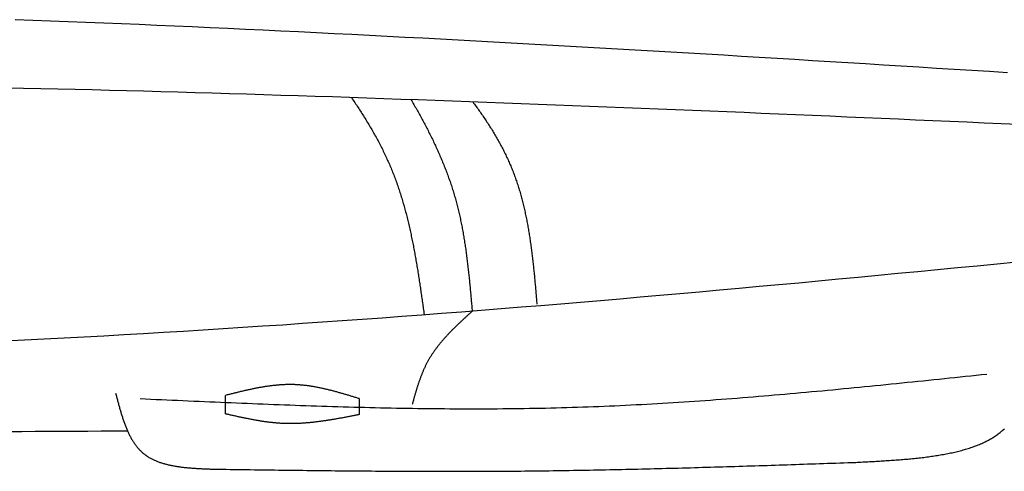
# Model space of a CAD drawing. Extents: x 715 to 7297, y 117 to 5860.
# Tile 78 of 95: x 4337 to 5136, y 3279 to 3645. Entities that reach past the tile are written whole.
import ezdxf

# ---------------------------------------------------------------- set-up
doc = ezdxf.new("R2010")
doc.units = 0
doc.layers.add('8', color=1, linetype='CONTINUOUS')

msp = doc.modelspace()

# ---------------------------------------------------------------- linework, layer by layer
at = {"layer": '8'}
for points in [[(4504.189, 3325.603), (4504.189, 3340.582)], [(4612.748, 3337.959), (4612.748, 3325.022)]]:
    msp.add_lwpolyline(points, dxfattribs=at)
for points in [[(5138.2, 3602.29, 0), (5123.84, 3603.2, 0), (5109.47, 3604.1, 0), (5095.11, 3605, 0), (5080.74, 3605.9, 0), (5066.38, 3606.79, 0), (5052.01, 3607.69, 0), (5037.65, 3608.58, 0), (5023.28, 3609.47, 0), (5008.92, 3610.36, 0), (4994.55, 3611.24, 0), (4980.19, 3612.12, 0), (4965.82, 3613, 0), (4951.46, 3613.87, 0), (4937.1, 3614.74, 0), (4922.73, 3615.61, 0), (4908.37, 3616.47, 0), (4894, 3617.33, 0), (4879.63, 3618.18, 0), (4865.27, 3619.03, 0), (4850.9, 3619.87, 0), (4836.54, 3620.71, 0), (4822.17, 3621.54, 0), (4807.81, 3622.37, 0), (4793.44, 3623.19, 0), (4779.08, 3624.01, 0), (4764.71, 3624.82, 0), (4750.35, 3625.62, 0), (4735.98, 3626.42, 0), (4721.61, 3627.21, 0), (4707.25, 3627.99, 0), (4692.88, 3628.77, 0), (4678.52, 3629.54, 0), (4664.15, 3630.3, 0), (4649.78, 3631.05, 0), (4635.42, 3631.8, 0), (4621.05, 3632.54, 0), (4606.68, 3633.27, 0), (4592.32, 3633.99, 0), (4577.95, 3634.71, 0), (4563.58, 3635.41, 0), (4549.21, 3636.11, 0), (4534.85, 3636.8, 0), (4520.48, 3637.48, 0), (4506.11, 3638.14, 0), (4491.74, 3638.8, 0), (4477.38, 3639.45, 0), (4463.01, 3640.09, 0), (4448.64, 3640.72, 0), (4434.27, 3641.34, 0), (4419.9, 3641.95, 0), (4405.54, 3642.55, 0), (4391.17, 3643.13, 0), (4376.8, 3643.71, 0), (4362.43, 3644.27, 0), (4348.06, 3644.83, 0), (4333.69, 3645.37, 0)], [(5147.21, 3560.33, 0), (5133.3, 3560.94, 0), (5119.4, 3561.55, 0), (5105.49, 3562.16, 0), (5091.58, 3562.77, 0), (5077.68, 3563.38, 0), (5063.77, 3563.99, 0), (5049.86, 3564.6, 0), (5035.96, 3565.2, 0), (5022.05, 3565.8, 0), (5008.14, 3566.4, 0), (4994.24, 3567, 0), (4980.33, 3567.59, 0), (4966.42, 3568.19, 0), (4952.52, 3568.78, 0), (4938.61, 3569.37, 0), (4924.7, 3569.95, 0), (4910.8, 3570.53, 0), (4896.89, 3571.11, 0), (4882.98, 3571.68, 0), (4869.08, 3572.25, 0), (4855.17, 3572.82, 0), (4841.26, 3573.38, 0), (4827.35, 3573.94, 0), (4813.45, 3574.5, 0), (4799.54, 3575.05, 0), (4785.63, 3575.59, 0), (4771.72, 3576.13, 0), (4757.82, 3576.67, 0), (4743.91, 3577.2, 0), (4730, 3577.72, 0), (4716.09, 3578.24, 0), (4702.19, 3578.76, 0), (4688.28, 3579.27, 0), (4674.37, 3579.77, 0), (4660.46, 3580.26, 0), (4646.55, 3580.75, 0), (4632.65, 3581.24, 0), (4618.74, 3581.72, 0), (4604.83, 3582.19, 0), (4590.92, 3582.65, 0), (4577.01, 3583.11, 0), (4563.1, 3583.56, 0), (4549.19, 3584, 0), (4535.29, 3584.43, 0), (4521.38, 3584.86, 0), (4507.47, 3585.28, 0), (4493.56, 3585.69, 0), (4479.65, 3586.1, 0), (4465.74, 3586.49, 0), (4451.83, 3586.88, 0), (4437.92, 3587.25, 0), (4424.01, 3587.62, 0), (4410.1, 3587.98, 0), (4396.19, 3588.34, 0), (4382.28, 3588.68, 0), (4368.37, 3589.01, 0), (4354.46, 3589.33, 0), (4340.55, 3589.65, 0), (4326.64, 3589.95, 0)], [(4606.41, 3582.13, 0), (4607.08, 3581.15, 0), (4607.75, 3580.17, 0), (4608.42, 3579.19, 0), (4609.08, 3578.2, 0), (4609.74, 3577.22, 0), (4610.4, 3576.23, 0), (4611.06, 3575.24, 0), (4611.71, 3574.25, 0), (4612.36, 3573.26, 0), (4613, 3572.27, 0), (4613.65, 3571.28, 0), (4614.28, 3570.28, 0), (4614.92, 3569.29, 0), (4615.55, 3568.29, 0), (4616.18, 3567.29, 0), (4616.81, 3566.29, 0), (4617.43, 3565.29, 0), (4618.05, 3564.28, 0), (4618.66, 3563.28, 0), (4619.27, 3562.27, 0), (4619.88, 3561.27, 0), (4620.48, 3560.26, 0), (4621.08, 3559.24, 0), (4621.68, 3558.23, 0), (4622.27, 3557.22, 0), (4622.86, 3556.2, 0), (4623.45, 3555.18, 0), (4624.03, 3554.16, 0), (4624.6, 3553.14, 0), (4625.17, 3552.12, 0), (4625.74, 3551.09, 0), (4626.31, 3550.07, 0), (4626.87, 3549.04, 0), (4627.42, 3548.01, 0), (4627.97, 3546.98, 0), (4628.52, 3545.94, 0), (4629.06, 3544.91, 0), (4629.6, 3543.87, 0), (4630.14, 3542.83, 0), (4630.67, 3541.79, 0), (4631.19, 3540.75, 0), (4631.71, 3539.7, 0), (4632.23, 3538.65, 0), (4632.74, 3537.61, 0), (4633.24, 3536.55, 0), (4633.74, 3535.5, 0), (4634.24, 3534.45, 0), (4634.73, 3533.39, 0), (4635.22, 3532.33, 0), (4635.7, 3531.27, 0), (4636.18, 3530.2, 0), (4636.65, 3529.14, 0), (4637.12, 3528.07, 0), (4637.58, 3527, 0), (4638.03, 3525.93, 0), (4638.48, 3524.85, 0), (4638.93, 3523.78, 0), (4639.37, 3522.7, 0), (4639.81, 3521.62, 0), (4640.24, 3520.53, 0), (4640.66, 3519.45, 0), (4641.08, 3518.36, 0), (4641.49, 3517.27, 0), (4641.9, 3516.18, 0), (4642.31, 3515.08, 0), (4642.71, 3513.99, 0), (4643.1, 3512.89, 0), (4643.49, 3511.79, 0), (4643.87, 3510.69, 0), (4644.25, 3509.58, 0), (4644.63, 3508.47, 0), (4645, 3507.37, 0), (4645.37, 3506.25, 0), (4645.73, 3505.14, 0), (4646.08, 3504.03, 0), (4646.44, 3502.91, 0), (4646.78, 3501.79, 0), (4647.13, 3500.67, 0), (4647.47, 3499.55, 0), (4647.8, 3498.43, 0), (4648.13, 3497.31, 0), (4648.46, 3496.18, 0), (4648.78, 3495.05, 0), (4649.1, 3493.92, 0), (4649.41, 3492.79, 0), (4649.72, 3491.66, 0), (4650.03, 3490.52, 0), (4650.33, 3489.38, 0), (4650.63, 3488.25, 0), (4650.93, 3487.11, 0), (4651.22, 3485.97, 0), (4651.5, 3484.82, 0), (4651.79, 3483.68, 0), (4652.07, 3482.54, 0), (4652.35, 3481.39, 0), (4652.62, 3480.24, 0), (4652.89, 3479.09, 0), (4653.16, 3477.94, 0), (4653.42, 3476.79, 0), (4653.68, 3475.64, 0), (4653.94, 3474.48, 0), (4654.19, 3473.33, 0), (4654.45, 3472.17, 0), (4654.69, 3471.02, 0), (4654.94, 3469.86, 0), (4655.18, 3468.7, 0), (4655.42, 3467.54, 0), (4655.66, 3466.37, 0), (4655.89, 3465.21, 0), (4656.13, 3464.05, 0), (4656.35, 3462.88, 0), (4656.58, 3461.72, 0), (4656.8, 3460.55, 0), (4657.03, 3459.38, 0), (4657.24, 3458.21, 0), (4657.46, 3457.05, 0), (4657.68, 3455.88, 0), (4657.89, 3454.7, 0), (4658.1, 3453.53, 0), (4658.31, 3452.36, 0), (4658.51, 3451.19, 0), (4658.71, 3450.01, 0), (4658.92, 3448.84, 0), (4659.12, 3447.66, 0), (4659.31, 3446.49, 0), (4659.51, 3445.31, 0), (4659.7, 3444.14, 0), (4659.9, 3442.96, 0), (4660.09, 3441.78, 0), (4660.28, 3440.6, 0), (4660.46, 3439.42, 0), (4660.65, 3438.24, 0), (4660.83, 3437.06, 0), (4661.02, 3435.88, 0), (4661.2, 3434.7, 0), (4661.38, 3433.52, 0), (4661.56, 3432.34, 0), (4661.74, 3431.16, 0), (4661.91, 3429.98, 0), (4662.09, 3428.8, 0), (4662.27, 3427.62, 0), (4662.44, 3426.43, 0), (4662.61, 3425.25, 0), (4662.78, 3424.07, 0), (4662.96, 3422.89, 0), (4663.13, 3421.7, 0), (4663.3, 3420.52, 0), (4663.46, 3419.34, 0), (4663.63, 3418.16, 0), (4663.8, 3416.97, 0), (4663.97, 3415.79, 0), (4664.14, 3414.61, 0), (4664.3, 3413.43, 0), (4664.47, 3412.24, 0), (4664.63, 3411.06, 0), (4664.8, 3409.88, 0), (4664.96, 3408.7, 0), (4665.13, 3407.52, 0), (4665.3, 3406.33, 0)], [(4654.74, 3580.47, 0), (4655.32, 3579.47, 0), (4655.89, 3578.48, 0), (4656.47, 3577.49, 0), (4657.04, 3576.49, 0), (4657.61, 3575.5, 0), (4658.18, 3574.5, 0), (4658.74, 3573.51, 0), (4659.31, 3572.51, 0), (4659.87, 3571.51, 0), (4660.43, 3570.51, 0), (4660.98, 3569.51, 0), (4661.54, 3568.51, 0), (4662.09, 3567.51, 0), (4662.64, 3566.51, 0), (4663.18, 3565.5, 0), (4663.73, 3564.5, 0), (4664.27, 3563.49, 0), (4664.8, 3562.49, 0), (4665.34, 3561.48, 0), (4665.87, 3560.48, 0), (4666.4, 3559.47, 0), (4666.93, 3558.46, 0), (4667.45, 3557.45, 0), (4667.97, 3556.44, 0), (4668.49, 3555.42, 0), (4669, 3554.41, 0), (4669.51, 3553.4, 0), (4670.02, 3552.38, 0), (4670.53, 3551.36, 0), (4671.03, 3550.35, 0), (4671.53, 3549.33, 0), (4672.02, 3548.31, 0), (4672.52, 3547.29, 0), (4673.01, 3546.27, 0), (4673.49, 3545.24, 0), (4673.97, 3544.22, 0), (4674.45, 3543.2, 0), (4674.93, 3542.17, 0), (4675.4, 3541.14, 0), (4675.87, 3540.11, 0), (4676.33, 3539.09, 0), (4676.79, 3538.05, 0), (4677.25, 3537.02, 0), (4677.71, 3535.99, 0), (4678.16, 3534.96, 0), (4678.6, 3533.92, 0), (4679.05, 3532.88, 0), (4679.48, 3531.85, 0), (4679.92, 3530.81, 0), (4680.35, 3529.77, 0), (4680.78, 3528.72, 0), (4681.2, 3527.68, 0), (4681.62, 3526.64, 0), (4682.03, 3525.59, 0), (4682.44, 3524.54, 0), (4682.85, 3523.5, 0), (4683.25, 3522.45, 0), (4683.65, 3521.4, 0), (4684.05, 3520.34, 0), (4684.44, 3519.29, 0), (4684.82, 3518.23, 0), (4685.2, 3517.18, 0), (4685.58, 3516.12, 0), (4685.95, 3515.06, 0), (4686.32, 3514, 0), (4686.68, 3512.94, 0), (4687.04, 3511.87, 0), (4687.4, 3510.81, 0), (4687.75, 3509.74, 0), (4688.09, 3508.67, 0), (4688.43, 3507.6, 0), (4688.77, 3506.53, 0), (4689.1, 3505.46, 0), (4689.43, 3504.38, 0), (4689.75, 3503.31, 0), (4690.06, 3502.23, 0), (4690.37, 3501.15, 0), (4690.68, 3500.07, 0), (4690.98, 3498.99, 0), (4691.28, 3497.9, 0), (4691.57, 3496.82, 0), (4691.86, 3495.73, 0), (4692.14, 3494.64, 0), (4692.42, 3493.55, 0), (4692.69, 3492.46, 0), (4692.96, 3491.37, 0), (4693.22, 3490.27, 0), (4693.48, 3489.18, 0), (4693.74, 3488.08, 0), (4693.99, 3486.98, 0), (4694.23, 3485.88, 0), (4694.47, 3484.78, 0), (4694.71, 3483.67, 0), (4694.94, 3482.57, 0), (4695.17, 3481.46, 0), (4695.4, 3480.35, 0), (4695.62, 3479.25, 0), (4695.84, 3478.14, 0), (4696.05, 3477.03, 0), (4696.26, 3475.91, 0), (4696.47, 3474.8, 0), (4696.67, 3473.69, 0), (4696.87, 3472.57, 0), (4697.07, 3471.45, 0), (4697.26, 3470.34, 0), (4697.45, 3469.22, 0), (4697.63, 3468.1, 0), (4697.82, 3466.97, 0), (4698, 3465.85, 0), (4698.17, 3464.73, 0), (4698.34, 3463.61, 0), (4698.51, 3462.48, 0), (4698.68, 3461.35, 0), (4698.85, 3460.23, 0), (4699.01, 3459.1, 0), (4699.17, 3457.97, 0), (4699.32, 3456.84, 0), (4699.48, 3455.71, 0), (4699.63, 3454.58, 0), (4699.78, 3453.45, 0), (4699.92, 3452.31, 0), (4700.07, 3451.18, 0), (4700.21, 3450.05, 0), (4700.35, 3448.91, 0), (4700.48, 3447.77, 0), (4700.62, 3446.64, 0), (4700.75, 3445.5, 0), (4700.88, 3444.36, 0), (4701.01, 3443.22, 0), (4701.14, 3442.08, 0), (4701.26, 3440.94, 0), (4701.39, 3439.8, 0), (4701.51, 3438.66, 0), (4701.63, 3437.52, 0), (4701.75, 3436.38, 0), (4701.86, 3435.24, 0), (4701.98, 3434.09, 0), (4702.09, 3432.95, 0), (4702.21, 3431.81, 0), (4702.32, 3430.66, 0), (4702.43, 3429.52, 0), (4702.54, 3428.37, 0), (4702.65, 3427.23, 0), (4702.75, 3426.08, 0), (4702.86, 3424.94, 0), (4702.97, 3423.79, 0), (4703.07, 3422.65, 0), (4703.18, 3421.5, 0), (4703.28, 3420.35, 0), (4703.38, 3419.2, 0), (4703.48, 3418.06, 0), (4703.59, 3416.91, 0), (4703.69, 3415.76, 0), (4703.79, 3414.61, 0), (4703.89, 3413.47, 0), (4703.99, 3412.32, 0), (4704.09, 3411.17, 0), (4704.19, 3410.02, 0), (4704.29, 3408.88, 0)], [(4704.78, 3578.66, 0), (4705.45, 3577.76, 0), (4706.11, 3576.86, 0), (4706.78, 3575.96, 0), (4707.43, 3575.06, 0), (4708.09, 3574.16, 0), (4708.74, 3573.25, 0), (4709.39, 3572.35, 0), (4710.04, 3571.44, 0), (4710.68, 3570.53, 0), (4711.32, 3569.62, 0), (4711.95, 3568.71, 0), (4712.58, 3567.8, 0), (4713.21, 3566.88, 0), (4713.83, 3565.96, 0), (4714.45, 3565.05, 0), (4715.07, 3564.13, 0), (4715.68, 3563.21, 0), (4716.29, 3562.28, 0), (4716.89, 3561.36, 0), (4717.49, 3560.43, 0), (4718.09, 3559.5, 0), (4718.68, 3558.57, 0), (4719.27, 3557.64, 0), (4719.85, 3556.71, 0), (4720.43, 3555.77, 0), (4721, 3554.83, 0), (4721.57, 3553.89, 0), (4722.14, 3552.95, 0), (4722.7, 3552.01, 0), (4723.25, 3551.06, 0), (4723.8, 3550.12, 0), (4724.35, 3549.17, 0), (4724.89, 3548.22, 0), (4725.43, 3547.26, 0), (4725.96, 3546.31, 0), (4726.49, 3545.35, 0), (4727.01, 3544.39, 0), (4727.53, 3543.43, 0), (4728.04, 3542.47, 0), (4728.55, 3541.5, 0), (4729.05, 3540.54, 0), (4729.55, 3539.57, 0), (4730.04, 3538.59, 0), (4730.53, 3537.62, 0), (4731.01, 3536.64, 0), (4731.48, 3535.66, 0), (4731.95, 3534.68, 0), (4732.42, 3533.7, 0), (4732.88, 3532.71, 0), (4733.33, 3531.72, 0), (4733.78, 3530.73, 0), (4734.22, 3529.74, 0), (4734.66, 3528.75, 0), (4735.09, 3527.75, 0), (4735.51, 3526.75, 0), (4735.93, 3525.74, 0), (4736.35, 3524.74, 0), (4736.75, 3523.73, 0), (4737.15, 3522.72, 0), (4737.55, 3521.71, 0), (4737.94, 3520.69, 0), (4738.32, 3519.67, 0), (4738.7, 3518.65, 0), (4739.07, 3517.63, 0), (4739.43, 3516.61, 0), (4739.79, 3515.58, 0), (4740.15, 3514.55, 0), (4740.5, 3513.52, 0), (4740.84, 3512.48, 0), (4741.18, 3511.45, 0), (4741.51, 3510.41, 0), (4741.84, 3509.37, 0), (4742.16, 3508.33, 0), (4742.48, 3507.28, 0), (4742.79, 3506.23, 0), (4743.09, 3505.18, 0), (4743.4, 3504.13, 0), (4743.69, 3503.08, 0), (4743.98, 3502.03, 0), (4744.27, 3500.97, 0), (4744.55, 3499.91, 0), (4744.83, 3498.85, 0), (4745.1, 3497.79, 0), (4745.37, 3496.73, 0), (4745.64, 3495.66, 0), (4745.89, 3494.6, 0), (4746.15, 3493.53, 0), (4746.4, 3492.46, 0), (4746.65, 3491.39, 0), (4746.89, 3490.31, 0), (4747.13, 3489.24, 0), (4747.36, 3488.16, 0), (4747.59, 3487.09, 0), (4747.81, 3486.01, 0), (4748.04, 3484.93, 0), (4748.25, 3483.85, 0), (4748.47, 3482.76, 0), (4748.68, 3481.68, 0), (4748.88, 3480.59, 0), (4749.09, 3479.51, 0), (4749.29, 3478.42, 0), (4749.48, 3477.33, 0), (4749.67, 3476.24, 0), (4749.86, 3475.15, 0), (4750.05, 3474.06, 0), (4750.23, 3472.97, 0), (4750.41, 3471.88, 0), (4750.59, 3470.78, 0), (4750.76, 3469.69, 0), (4750.93, 3468.59, 0), (4751.09, 3467.49, 0), (4751.26, 3466.4, 0), (4751.42, 3465.3, 0), (4751.58, 3464.2, 0), (4751.73, 3463.1, 0), (4751.89, 3462, 0), (4752.04, 3460.9, 0), (4752.18, 3459.8, 0), (4752.33, 3458.69, 0), (4752.47, 3457.59, 0), (4752.61, 3456.49, 0), (4752.75, 3455.39, 0), (4752.88, 3454.28, 0), (4753.02, 3453.18, 0), (4753.15, 3452.07, 0), (4753.28, 3450.97, 0), (4753.4, 3449.86, 0), (4753.53, 3448.76, 0), (4753.65, 3447.65, 0), (4753.77, 3446.55, 0), (4753.89, 3445.44, 0), (4754.01, 3444.34, 0), (4754.13, 3443.23, 0), (4754.24, 3442.13, 0), (4754.35, 3441.02, 0), (4754.46, 3439.92, 0), (4754.57, 3438.81, 0), (4754.68, 3437.71, 0), (4754.79, 3436.6, 0), (4754.9, 3435.49, 0), (4755, 3434.39, 0), (4755.1, 3433.29, 0), (4755.21, 3432.18, 0), (4755.31, 3431.08, 0), (4755.41, 3429.97, 0), (4755.51, 3428.87, 0), (4755.61, 3427.77, 0), (4755.71, 3426.67, 0), (4755.8, 3425.56, 0), (4755.9, 3424.46, 0), (4755.99, 3423.36, 0), (4756.09, 3422.26, 0), (4756.19, 3421.16, 0), (4756.28, 3420.06, 0), (4756.37, 3418.97, 0), (4756.47, 3417.87, 0), (4756.56, 3416.77, 0), (4756.65, 3415.68, 0), (4756.75, 3414.58, 0)], [(5145.98, 3448.66, 0), (5129.9, 3447.09, 0), (5113.82, 3445.53, 0), (5097.74, 3443.97, 0), (5081.66, 3442.42, 0), (5065.58, 3440.87, 0), (5049.5, 3439.34, 0), (5033.42, 3437.81, 0), (5017.34, 3436.28, 0), (5001.26, 3434.77, 0), (4985.18, 3433.26, 0), (4969.09, 3431.76, 0), (4953.01, 3430.27, 0), (4936.93, 3428.8, 0), (4920.84, 3427.33, 0), (4904.76, 3425.87, 0), (4888.67, 3424.43, 0), (4872.59, 3423, 0), (4856.5, 3421.58, 0), (4840.41, 3420.17, 0), (4824.32, 3418.78, 0), (4808.23, 3417.4, 0), (4792.14, 3416.04, 0), (4776.05, 3414.69, 0), (4759.96, 3413.36, 0), (4743.87, 3412.04, 0), (4727.78, 3410.74, 0), (4711.68, 3409.46, 0), (4695.59, 3408.19, 0), (4679.49, 3406.95, 0), (4663.39, 3405.72, 0), (4647.29, 3404.51, 0), (4631.19, 3403.33, 0), (4615.09, 3402.16, 0), (4598.99, 3401.01, 0), (4582.89, 3399.88, 0), (4566.78, 3398.78, 0), (4550.68, 3397.69, 0), (4534.57, 3396.62, 0), (4518.46, 3395.57, 0), (4502.36, 3394.55, 0), (4486.25, 3393.54, 0), (4470.13, 3392.55, 0), (4454.02, 3391.57, 0), (4437.91, 3390.62, 0), (4421.8, 3389.69, 0), (4405.68, 3388.77, 0), (4389.57, 3387.87, 0), (4373.45, 3386.99, 0), (4357.33, 3386.13, 0), (4341.21, 3385.29, 0), (4325.09, 3384.46, 0)], [(4704.29, 3408.88, 0), (4703.85, 3408.48, 0), (4703.42, 3408.08, 0), (4702.98, 3407.68, 0), (4702.54, 3407.28, 0), (4702.11, 3406.88, 0), (4701.67, 3406.48, 0), (4701.24, 3406.08, 0), (4700.8, 3405.68, 0), (4700.37, 3405.28, 0), (4699.93, 3404.88, 0), (4699.5, 3404.48, 0), (4699.06, 3404.08, 0), (4698.63, 3403.68, 0), (4698.2, 3403.28, 0), (4697.76, 3402.88, 0), (4697.33, 3402.48, 0), (4696.9, 3402.08, 0), (4696.47, 3401.68, 0), (4696.04, 3401.27, 0), (4695.61, 3400.87, 0), (4695.18, 3400.47, 0), (4694.75, 3400.06, 0), (4694.33, 3399.66, 0), (4693.9, 3399.25, 0), (4693.47, 3398.85, 0), (4693.05, 3398.44, 0), (4692.63, 3398.04, 0), (4692.2, 3397.63, 0), (4691.78, 3397.22, 0), (4691.36, 3396.81, 0), (4690.94, 3396.4, 0), (4690.52, 3395.99, 0), (4690.11, 3395.58, 0), (4689.69, 3395.17, 0), (4689.28, 3394.76, 0), (4688.86, 3394.35, 0), (4688.45, 3393.94, 0), (4688.04, 3393.52, 0), (4687.63, 3393.11, 0), (4687.22, 3392.69, 0), (4686.82, 3392.27, 0), (4686.41, 3391.86, 0), (4686.01, 3391.44, 0), (4685.61, 3391.02, 0), (4685.21, 3390.6, 0), (4684.81, 3390.18, 0), (4684.41, 3389.75, 0), (4684.02, 3389.33, 0), (4683.63, 3388.91, 0), (4683.24, 3388.48, 0), (4682.85, 3388.05, 0), (4682.46, 3387.63, 0), (4682.07, 3387.2, 0), (4681.69, 3386.77, 0), (4681.31, 3386.34, 0), (4680.93, 3385.9, 0), (4680.55, 3385.47, 0), (4680.18, 3385.04, 0), (4679.8, 3384.6, 0), (4679.43, 3384.16, 0), (4679.06, 3383.72, 0), (4678.7, 3383.28, 0), (4678.33, 3382.84, 0), (4677.97, 3382.4, 0), (4677.61, 3381.95, 0), (4677.25, 3381.51, 0), (4676.9, 3381.06, 0), (4676.54, 3380.61, 0), (4676.19, 3380.16, 0), (4675.85, 3379.71, 0), (4675.5, 3379.26, 0), (4675.16, 3378.8, 0), (4674.82, 3378.35, 0), (4674.48, 3377.89, 0), (4674.15, 3377.43, 0), (4673.82, 3376.97, 0), (4673.49, 3376.51, 0), (4673.17, 3376.04, 0), (4672.84, 3375.58, 0), (4672.52, 3375.11, 0), (4672.21, 3374.64, 0), (4671.89, 3374.17, 0), (4671.58, 3373.7, 0), (4671.27, 3373.22, 0), (4670.97, 3372.74, 0), (4670.67, 3372.27, 0), (4670.37, 3371.78, 0), (4670.07, 3371.3, 0), (4669.78, 3370.82, 0), (4669.49, 3370.33, 0), (4669.21, 3369.84, 0), (4668.93, 3369.35, 0), (4668.65, 3368.86, 0), (4668.37, 3368.37, 0), (4668.1, 3367.87, 0), (4667.83, 3367.37, 0), (4667.57, 3366.87, 0), (4667.31, 3366.37, 0), (4667.05, 3365.87, 0), (4666.79, 3365.36, 0), (4666.54, 3364.85, 0), (4666.29, 3364.34, 0), (4666.05, 3363.83, 0), (4665.81, 3363.32, 0), (4665.57, 3362.8, 0), (4665.33, 3362.28, 0), (4665.1, 3361.76, 0), (4664.87, 3361.24, 0), (4664.64, 3360.72, 0), (4664.42, 3360.2, 0), (4664.2, 3359.67, 0), (4663.98, 3359.14, 0), (4663.76, 3358.61, 0), (4663.55, 3358.08, 0), (4663.33, 3357.55, 0), (4663.12, 3357.02, 0), (4662.92, 3356.49, 0), (4662.71, 3355.95, 0), (4662.51, 3355.41, 0), (4662.31, 3354.87, 0), (4662.11, 3354.33, 0), (4661.92, 3353.79, 0), (4661.72, 3353.25, 0), (4661.53, 3352.71, 0), (4661.34, 3352.16, 0), (4661.15, 3351.62, 0), (4660.97, 3351.07, 0), (4660.78, 3350.52, 0), (4660.6, 3349.97, 0), (4660.42, 3349.42, 0), (4660.24, 3348.87, 0), (4660.06, 3348.32, 0), (4659.88, 3347.77, 0), (4659.71, 3347.22, 0), (4659.53, 3346.66, 0), (4659.36, 3346.11, 0), (4659.19, 3345.55, 0), (4659.02, 3345, 0), (4658.85, 3344.44, 0), (4658.68, 3343.88, 0), (4658.52, 3343.32, 0), (4658.35, 3342.76, 0), (4658.19, 3342.21, 0), (4658.02, 3341.65, 0), (4657.86, 3341.08, 0), (4657.7, 3340.52, 0), (4657.54, 3339.96, 0), (4657.38, 3339.4, 0), (4657.22, 3338.84, 0), (4657.06, 3338.28, 0), (4656.9, 3337.71, 0), (4656.74, 3337.15, 0), (4656.58, 3336.59, 0), (4656.42, 3336.02, 0), (4656.26, 3335.46, 0), (4656.11, 3334.9, 0), (4655.95, 3334.33, 0), (4655.79, 3333.77, 0), (4655.63, 3333.21, 0)], [(5121.56, 3357.66, 0), (5117.25, 3357.21, 0), (5112.95, 3356.76, 0), (5108.64, 3356.31, 0), (5104.33, 3355.85, 0), (5100.03, 3355.4, 0), (5095.72, 3354.95, 0), (5091.41, 3354.5, 0), (5087.1, 3354.05, 0), (5082.8, 3353.6, 0), (5078.49, 3353.15, 0), (5074.18, 3352.7, 0), (5069.88, 3352.26, 0), (5065.57, 3351.81, 0), (5061.26, 3351.37, 0), (5056.96, 3350.93, 0), (5052.65, 3350.49, 0), (5048.34, 3350.05, 0), (5044.03, 3349.61, 0), (5039.73, 3349.18, 0), (5035.42, 3348.74, 0), (5031.11, 3348.31, 0), (5026.8, 3347.89, 0), (5022.5, 3347.46, 0), (5018.19, 3347.04, 0), (5013.88, 3346.61, 0), (5009.57, 3346.2, 0), (5005.26, 3345.78, 0), (5000.96, 3345.37, 0), (4996.65, 3344.96, 0), (4992.34, 3344.55, 0), (4988.03, 3344.14, 0), (4983.72, 3343.74, 0), (4979.42, 3343.35, 0), (4975.11, 3342.95, 0), (4970.8, 3342.56, 0), (4966.49, 3342.17, 0), (4962.18, 3341.79, 0), (4957.87, 3341.41, 0), (4953.56, 3341.04, 0), (4949.25, 3340.67, 0), (4944.94, 3340.3, 0), (4940.63, 3339.94, 0), (4936.32, 3339.58, 0), (4932.01, 3339.23, 0), (4927.7, 3338.88, 0), (4923.39, 3338.53, 0), (4919.08, 3338.19, 0), (4914.77, 3337.86, 0), (4910.46, 3337.53, 0), (4906.15, 3337.21, 0), (4901.84, 3336.89, 0), (4897.53, 3336.57, 0), (4893.22, 3336.27, 0), (4888.91, 3335.96, 0), (4884.6, 3335.67, 0), (4880.28, 3335.37, 0), (4875.97, 3335.09, 0), (4871.66, 3334.81, 0), (4867.35, 3334.54, 0), (4863.04, 3334.27, 0), (4858.72, 3334.01, 0), (4854.41, 3333.76, 0), (4850.1, 3333.51, 0), (4845.78, 3333.27, 0), (4841.47, 3333.03, 0), (4837.16, 3332.8, 0), (4832.84, 3332.58, 0), (4828.53, 3332.37, 0), (4824.22, 3332.16, 0), (4819.9, 3331.96, 0), (4815.59, 3331.77, 0), (4811.27, 3331.59, 0), (4806.96, 3331.41, 0), (4802.64, 3331.24, 0), (4798.32, 3331.08, 0), (4794.01, 3330.93, 0), (4789.69, 3330.78, 0), (4785.38, 3330.65, 0), (4781.06, 3330.52, 0), (4776.74, 3330.39, 0), (4772.43, 3330.28, 0), (4768.11, 3330.18, 0), (4763.79, 3330.08, 0), (4759.47, 3329.99, 0), (4755.16, 3329.91, 0), (4750.84, 3329.83, 0), (4746.52, 3329.76, 0), (4742.2, 3329.7, 0), (4737.88, 3329.65, 0), (4733.56, 3329.6, 0), (4729.24, 3329.57, 0), (4724.92, 3329.53, 0), (4720.6, 3329.51, 0), (4716.28, 3329.49, 0), (4711.96, 3329.48, 0), (4707.64, 3329.47, 0), (4703.32, 3329.47, 0), (4699, 3329.48, 0), (4694.68, 3329.49, 0), (4690.36, 3329.51, 0), (4686.04, 3329.54, 0), (4681.72, 3329.57, 0), (4677.4, 3329.6, 0), (4673.07, 3329.64, 0), (4668.75, 3329.69, 0), (4664.43, 3329.75, 0), (4660.11, 3329.8, 0), (4655.79, 3329.87, 0), (4651.46, 3329.94, 0), (4647.14, 3330.01, 0), (4642.82, 3330.09, 0), (4638.49, 3330.17, 0), (4634.17, 3330.26, 0), (4629.85, 3330.35, 0), (4625.53, 3330.45, 0), (4621.2, 3330.55, 0), (4616.88, 3330.66, 0), (4612.55, 3330.77, 0), (4608.23, 3330.89, 0), (4603.91, 3331, 0), (4599.58, 3331.13, 0), (4595.26, 3331.25, 0), (4590.93, 3331.38, 0), (4586.61, 3331.52, 0), (4582.28, 3331.66, 0), (4577.96, 3331.8, 0), (4573.63, 3331.94, 0), (4569.31, 3332.09, 0), (4564.98, 3332.24, 0), (4560.66, 3332.39, 0), (4556.33, 3332.55, 0), (4552.01, 3332.71, 0), (4547.68, 3332.87, 0), (4543.36, 3333.03, 0), (4539.03, 3333.2, 0), (4534.71, 3333.37, 0), (4530.38, 3333.54, 0), (4526.06, 3333.72, 0), (4521.73, 3333.89, 0), (4517.4, 3334.07, 0), (4513.08, 3334.25, 0), (4508.75, 3334.43, 0), (4504.43, 3334.62, 0), (4500.1, 3334.8, 0), (4495.77, 3334.99, 0), (4491.45, 3335.18, 0), (4487.12, 3335.37, 0), (4482.8, 3335.56, 0), (4478.47, 3335.75, 0), (4474.14, 3335.94, 0), (4469.82, 3336.14, 0), (4465.49, 3336.33, 0), (4461.16, 3336.53, 0), (4456.84, 3336.72, 0), (4452.51, 3336.92, 0), (4448.19, 3337.12, 0), (4443.86, 3337.31, 0), (4439.53, 3337.51, 0), (4435.21, 3337.71, 0)], [(4612.75, 3337.96, 0), (4612.07, 3338.17, 0), (4611.39, 3338.37, 0), (4610.72, 3338.58, 0), (4610.04, 3338.79, 0), (4609.36, 3339, 0), (4608.68, 3339.2, 0), (4608.01, 3339.41, 0), (4607.33, 3339.62, 0), (4606.65, 3339.82, 0), (4605.97, 3340.03, 0), (4605.29, 3340.23, 0), (4604.62, 3340.43, 0), (4603.94, 3340.64, 0), (4603.26, 3340.84, 0), (4602.58, 3341.04, 0), (4601.91, 3341.24, 0), (4601.23, 3341.44, 0), (4600.55, 3341.64, 0), (4599.87, 3341.84, 0), (4599.19, 3342.03, 0), (4598.52, 3342.23, 0), (4597.84, 3342.42, 0), (4597.16, 3342.61, 0), (4596.48, 3342.8, 0), (4595.8, 3342.99, 0), (4595.13, 3343.18, 0), (4594.45, 3343.37, 0), (4593.77, 3343.55, 0), (4593.09, 3343.73, 0), (4592.41, 3343.92, 0), (4591.74, 3344.09, 0), (4591.06, 3344.27, 0), (4590.38, 3344.45, 0), (4589.7, 3344.62, 0), (4589.02, 3344.79, 0), (4588.34, 3344.96, 0), (4587.66, 3345.13, 0), (4586.99, 3345.29, 0), (4586.31, 3345.46, 0), (4585.63, 3345.62, 0), (4584.95, 3345.77, 0), (4584.27, 3345.93, 0), (4583.59, 3346.08, 0), (4582.91, 3346.23, 0), (4582.23, 3346.38, 0), (4581.55, 3346.52, 0), (4580.87, 3346.66, 0), (4580.19, 3346.8, 0), (4579.52, 3346.94, 0), (4578.84, 3347.07, 0), (4578.16, 3347.2, 0), (4577.48, 3347.33, 0), (4576.8, 3347.45, 0), (4576.12, 3347.57, 0), (4575.44, 3347.69, 0), (4574.76, 3347.8, 0), (4574.08, 3347.91, 0), (4573.4, 3348.02, 0), (4572.72, 3348.12, 0), (4572.03, 3348.22, 0), (4571.35, 3348.32, 0), (4570.67, 3348.41, 0), (4569.99, 3348.5, 0), (4569.31, 3348.58, 0), (4568.63, 3348.66, 0), (4567.95, 3348.74, 0), (4567.27, 3348.81, 0), (4566.59, 3348.88, 0), (4565.91, 3348.94, 0), (4565.22, 3349, 0), (4564.54, 3349.06, 0), (4563.86, 3349.11, 0), (4563.18, 3349.16, 0), (4562.5, 3349.2, 0), (4561.81, 3349.24, 0), (4561.13, 3349.27, 0), (4560.45, 3349.3, 0), (4559.77, 3349.32, 0), (4559.08, 3349.34, 0), (4558.4, 3349.36, 0), (4557.72, 3349.37, 0), (4557.04, 3349.37, 0), (4556.35, 3349.37, 0), (4555.67, 3349.37, 0), (4554.99, 3349.36, 0), (4554.3, 3349.35, 0), (4553.62, 3349.33, 0), (4552.93, 3349.31, 0), (4552.25, 3349.28, 0), (4551.57, 3349.25, 0), (4550.88, 3349.22, 0), (4550.2, 3349.18, 0), (4549.51, 3349.14, 0), (4548.83, 3349.09, 0), (4548.14, 3349.05, 0), (4547.46, 3348.99, 0), (4546.78, 3348.93, 0), (4546.09, 3348.87, 0), (4545.41, 3348.81, 0), (4544.72, 3348.74, 0), (4544.04, 3348.67, 0), (4543.35, 3348.6, 0), (4542.66, 3348.52, 0), (4541.98, 3348.44, 0), (4541.29, 3348.35, 0), (4540.61, 3348.26, 0), (4539.92, 3348.17, 0), (4539.24, 3348.08, 0), (4538.55, 3347.98, 0), (4537.86, 3347.88, 0), (4537.18, 3347.78, 0), (4536.49, 3347.67, 0), (4535.81, 3347.56, 0), (4535.12, 3347.45, 0), (4534.43, 3347.34, 0), (4533.75, 3347.22, 0), (4533.06, 3347.1, 0), (4532.37, 3346.98, 0), (4531.69, 3346.86, 0), (4531, 3346.73, 0), (4530.31, 3346.6, 0), (4529.63, 3346.47, 0), (4528.94, 3346.34, 0), (4528.25, 3346.2, 0), (4527.57, 3346.06, 0), (4526.88, 3345.93, 0), (4526.19, 3345.78, 0), (4525.51, 3345.64, 0), (4524.82, 3345.5, 0), (4524.13, 3345.35, 0), (4523.44, 3345.2, 0), (4522.76, 3345.05, 0), (4522.07, 3344.9, 0), (4521.38, 3344.74, 0), (4520.69, 3344.59, 0), (4520.01, 3344.43, 0), (4519.32, 3344.28, 0), (4518.63, 3344.12, 0), (4517.94, 3343.96, 0), (4517.26, 3343.79, 0), (4516.57, 3343.63, 0), (4515.88, 3343.47, 0), (4515.19, 3343.3, 0), (4514.51, 3343.14, 0), (4513.82, 3342.97, 0), (4513.13, 3342.8, 0), (4512.44, 3342.64, 0), (4511.76, 3342.47, 0), (4511.07, 3342.3, 0), (4510.38, 3342.13, 0), (4509.69, 3341.96, 0), (4509, 3341.79, 0), (4508.32, 3341.62, 0), (4507.63, 3341.44, 0), (4506.94, 3341.27, 0), (4506.25, 3341.1, 0), (4505.56, 3340.93, 0), (4504.88, 3340.75, 0), (4504.19, 3340.58, 0)], [(4415.22, 3342.28, 0), (4415.42, 3341.52, 0), (4415.62, 3340.77, 0), (4415.81, 3340.01, 0), (4416.01, 3339.25, 0), (4416.21, 3338.49, 0), (4416.41, 3337.74, 0), (4416.61, 3336.98, 0), (4416.81, 3336.23, 0), (4417.01, 3335.48, 0), (4417.22, 3334.72, 0), (4417.42, 3333.97, 0), (4417.63, 3333.22, 0), (4417.83, 3332.47, 0), (4418.04, 3331.73, 0), (4418.25, 3330.98, 0), (4418.46, 3330.24, 0), (4418.67, 3329.5, 0), (4418.88, 3328.76, 0), (4419.1, 3328.02, 0), (4419.31, 3327.29, 0), (4419.53, 3326.56, 0), (4419.75, 3325.83, 0), (4419.98, 3325.1, 0), (4420.2, 3324.38, 0), (4420.43, 3323.65, 0), (4420.66, 3322.94, 0), (4420.9, 3322.22, 0), (4421.13, 3321.51, 0), (4421.37, 3320.8, 0), (4421.61, 3320.1, 0), (4421.86, 3319.4, 0), (4422.1, 3318.7, 0), (4422.35, 3318.01, 0), (4422.61, 3317.32, 0), (4422.87, 3316.63, 0), (4423.13, 3315.95, 0), (4423.39, 3315.27, 0), (4423.66, 3314.6, 0), (4423.93, 3313.93, 0), (4424.21, 3313.27, 0), (4424.49, 3312.61, 0), (4424.77, 3311.96, 0), (4425.06, 3311.31, 0), (4425.35, 3310.67, 0), (4425.65, 3310.03, 0), (4425.95, 3309.4, 0), (4426.26, 3308.78, 0), (4426.57, 3308.16, 0), (4426.88, 3307.54, 0), (4427.2, 3306.93, 0), (4427.53, 3306.33, 0), (4427.86, 3305.74, 0), (4428.2, 3305.15, 0), (4428.54, 3304.56, 0), (4428.88, 3303.99, 0), (4429.23, 3303.42, 0), (4429.59, 3302.86, 0), (4429.96, 3302.3, 0), (4430.32, 3301.75, 0), (4430.7, 3301.21, 0), (4431.08, 3300.67, 0), (4431.47, 3300.15, 0), (4431.86, 3299.63, 0), (4432.26, 3299.12, 0), (4432.66, 3298.61, 0), (4433.08, 3298.12, 0), (4433.5, 3297.63, 0), (4433.92, 3297.15, 0), (4434.35, 3296.68, 0), (4434.79, 3296.21, 0), (4435.24, 3295.76, 0), (4435.69, 3295.31, 0), (4436.15, 3294.88, 0), (4436.62, 3294.45, 0), (4437.1, 3294.03, 0), (4437.58, 3293.62, 0), (4438.07, 3293.22, 0), (4438.57, 3292.83, 0), (4439.07, 3292.44, 0), (4439.58, 3292.07, 0), (4440.1, 3291.7, 0), (4440.63, 3291.35, 0), (4441.16, 3291, 0), (4441.7, 3290.66, 0), (4442.24, 3290.33, 0), (4442.8, 3290, 0), (4443.36, 3289.68, 0), (4443.92, 3289.38, 0), (4444.49, 3289.08, 0), (4445.07, 3288.78, 0), (4445.65, 3288.5, 0), (4446.24, 3288.22, 0), (4446.84, 3287.95, 0), (4447.44, 3287.68, 0), (4448.05, 3287.43, 0), (4448.66, 3287.18, 0), (4449.28, 3286.93, 0), (4449.91, 3286.7, 0), (4450.54, 3286.47, 0), (4451.17, 3286.25, 0), (4451.82, 3286.03, 0), (4452.46, 3285.82, 0), (4453.11, 3285.62, 0), (4453.77, 3285.42, 0), (4454.43, 3285.23, 0), (4455.09, 3285.04, 0), (4455.77, 3284.86, 0), (4456.44, 3284.69, 0), (4457.12, 3284.52, 0), (4457.8, 3284.35, 0), (4458.49, 3284.2, 0), (4459.19, 3284.04, 0), (4459.88, 3283.9, 0), (4460.58, 3283.75, 0), (4461.29, 3283.61, 0), (4462, 3283.48, 0), (4462.71, 3283.35, 0), (4463.43, 3283.23, 0), (4464.15, 3283.11, 0), (4464.87, 3283, 0), (4465.6, 3282.88, 0), (4466.33, 3282.78, 0), (4467.06, 3282.68, 0), (4467.8, 3282.58, 0), (4468.54, 3282.48, 0), (4469.28, 3282.39, 0), (4470.03, 3282.3, 0), (4470.78, 3282.22, 0), (4471.53, 3282.14, 0), (4472.28, 3282.06, 0), (4473.04, 3281.99, 0), (4473.8, 3281.92, 0), (4474.56, 3281.85, 0), (4475.33, 3281.78, 0), (4476.09, 3281.72, 0), (4476.86, 3281.66, 0), (4477.63, 3281.6, 0), (4478.41, 3281.55, 0), (4479.18, 3281.49, 0), (4479.96, 3281.44, 0), (4480.73, 3281.4, 0), (4481.51, 3281.35, 0), (4482.3, 3281.3, 0), (4483.08, 3281.26, 0), (4483.86, 3281.22, 0), (4484.65, 3281.18, 0), (4485.43, 3281.14, 0), (4486.22, 3281.1, 0), (4487.01, 3281.07, 0), (4487.8, 3281.03, 0), (4488.59, 3281, 0), (4489.38, 3280.97, 0), (4490.17, 3280.93, 0), (4490.96, 3280.9, 0), (4491.75, 3280.87, 0), (4492.55, 3280.84, 0), (4493.34, 3280.81, 0), (4494.13, 3280.78, 0), (4494.93, 3280.75, 0)], [(4612.75, 3325.02, 0), (4612.06, 3324.89, 0), (4611.38, 3324.75, 0), (4610.69, 3324.62, 0), (4610, 3324.48, 0), (4609.32, 3324.35, 0), (4608.63, 3324.21, 0), (4607.95, 3324.08, 0), (4607.26, 3323.94, 0), (4606.57, 3323.81, 0), (4605.89, 3323.68, 0), (4605.2, 3323.54, 0), (4604.52, 3323.41, 0), (4603.83, 3323.28, 0), (4603.14, 3323.15, 0), (4602.46, 3323.02, 0), (4601.77, 3322.89, 0), (4601.09, 3322.76, 0), (4600.4, 3322.63, 0), (4599.72, 3322.5, 0), (4599.03, 3322.37, 0), (4598.34, 3322.24, 0), (4597.66, 3322.12, 0), (4596.97, 3321.99, 0), (4596.29, 3321.87, 0), (4595.6, 3321.75, 0), (4594.92, 3321.62, 0), (4594.23, 3321.5, 0), (4593.54, 3321.38, 0), (4592.86, 3321.26, 0), (4592.17, 3321.15, 0), (4591.49, 3321.03, 0), (4590.8, 3320.92, 0), (4590.12, 3320.8, 0), (4589.43, 3320.69, 0), (4588.75, 3320.58, 0), (4588.06, 3320.47, 0), (4587.37, 3320.36, 0), (4586.69, 3320.25, 0), (4586, 3320.15, 0), (4585.32, 3320.05, 0), (4584.63, 3319.94, 0), (4583.95, 3319.84, 0), (4583.26, 3319.75, 0), (4582.58, 3319.65, 0), (4581.89, 3319.55, 0), (4581.21, 3319.46, 0), (4580.52, 3319.37, 0), (4579.84, 3319.28, 0), (4579.15, 3319.19, 0), (4578.47, 3319.11, 0), (4577.78, 3319.02, 0), (4577.1, 3318.94, 0), (4576.41, 3318.86, 0), (4575.73, 3318.79, 0), (4575.05, 3318.71, 0), (4574.36, 3318.64, 0), (4573.68, 3318.57, 0), (4572.99, 3318.5, 0), (4572.31, 3318.44, 0), (4571.62, 3318.37, 0), (4570.94, 3318.31, 0), (4570.25, 3318.25, 0), (4569.57, 3318.2, 0), (4568.89, 3318.14, 0), (4568.2, 3318.09, 0), (4567.52, 3318.05, 0), (4566.83, 3318, 0), (4566.15, 3317.96, 0), (4565.47, 3317.92, 0), (4564.78, 3317.88, 0), (4564.1, 3317.85, 0), (4563.42, 3317.82, 0), (4562.73, 3317.79, 0), (4562.05, 3317.76, 0), (4561.37, 3317.74, 0), (4560.68, 3317.72, 0), (4560, 3317.71, 0), (4559.32, 3317.69, 0), (4558.63, 3317.68, 0), (4557.95, 3317.68, 0), (4557.27, 3317.67, 0), (4556.58, 3317.67, 0), (4555.9, 3317.68, 0), (4555.22, 3317.69, 0), (4554.54, 3317.7, 0), (4553.85, 3317.71, 0), (4553.17, 3317.73, 0), (4552.49, 3317.75, 0), (4551.81, 3317.77, 0), (4551.12, 3317.8, 0), (4550.44, 3317.83, 0), (4549.76, 3317.87, 0), (4549.08, 3317.9, 0), (4548.4, 3317.95, 0), (4547.71, 3317.99, 0), (4547.03, 3318.04, 0), (4546.35, 3318.09, 0), (4545.67, 3318.15, 0), (4544.99, 3318.21, 0), (4544.31, 3318.27, 0), (4543.63, 3318.33, 0), (4542.94, 3318.4, 0), (4542.26, 3318.47, 0), (4541.58, 3318.55, 0), (4540.9, 3318.62, 0), (4540.22, 3318.7, 0), (4539.54, 3318.79, 0), (4538.86, 3318.87, 0), (4538.18, 3318.96, 0), (4537.5, 3319.05, 0), (4536.82, 3319.14, 0), (4536.14, 3319.24, 0), (4535.45, 3319.34, 0), (4534.77, 3319.44, 0), (4534.09, 3319.54, 0), (4533.41, 3319.64, 0), (4532.73, 3319.75, 0), (4532.05, 3319.86, 0), (4531.37, 3319.97, 0), (4530.69, 3320.09, 0), (4530.01, 3320.2, 0), (4529.33, 3320.32, 0), (4528.65, 3320.44, 0), (4527.97, 3320.56, 0), (4527.29, 3320.69, 0), (4526.61, 3320.81, 0), (4525.93, 3320.94, 0), (4525.25, 3321.07, 0), (4524.57, 3321.2, 0), (4523.89, 3321.33, 0), (4523.21, 3321.46, 0), (4522.53, 3321.6, 0), (4521.85, 3321.73, 0), (4521.17, 3321.87, 0), (4520.49, 3322.01, 0), (4519.81, 3322.15, 0), (4519.13, 3322.29, 0), (4518.46, 3322.43, 0), (4517.78, 3322.58, 0), (4517.1, 3322.72, 0), (4516.42, 3322.87, 0), (4515.74, 3323.02, 0), (4515.06, 3323.16, 0), (4514.38, 3323.31, 0), (4513.7, 3323.46, 0), (4513.02, 3323.61, 0), (4512.34, 3323.76, 0), (4511.66, 3323.91, 0), (4510.98, 3324.06, 0), (4510.3, 3324.22, 0), (4509.62, 3324.37, 0), (4508.94, 3324.52, 0), (4508.26, 3324.68, 0), (4507.58, 3324.83, 0), (4506.91, 3324.98, 0), (4506.23, 3325.14, 0), (4505.55, 3325.29, 0), (4504.87, 3325.45, 0), (4504.19, 3325.6, 0)], [(5015.4, 3286.27, 0), (5016.77, 3286.34, 0), (5018.15, 3286.41, 0), (5019.52, 3286.49, 0), (5020.9, 3286.56, 0), (5022.27, 3286.63, 0), (5023.65, 3286.7, 0), (5025.02, 3286.78, 0), (5026.39, 3286.85, 0), (5027.77, 3286.92, 0), (5029.14, 3287, 0), (5030.51, 3287.08, 0), (5031.87, 3287.15, 0), (5033.24, 3287.23, 0), (5034.61, 3287.31, 0), (5035.97, 3287.39, 0), (5037.33, 3287.48, 0), (5038.69, 3287.56, 0), (5040.04, 3287.65, 0), (5041.4, 3287.74, 0), (5042.75, 3287.83, 0), (5044.1, 3287.92, 0), (5045.45, 3288.01, 0), (5046.79, 3288.11, 0), (5048.13, 3288.21, 0), (5049.47, 3288.31, 0), (5050.8, 3288.41, 0), (5052.13, 3288.52, 0), (5053.46, 3288.63, 0), (5054.79, 3288.74, 0), (5056.11, 3288.85, 0), (5057.42, 3288.97, 0), (5058.74, 3289.09, 0), (5060.04, 3289.21, 0), (5061.35, 3289.34, 0), (5062.65, 3289.47, 0), (5063.94, 3289.6, 0), (5065.23, 3289.74, 0), (5066.52, 3289.88, 0), (5067.8, 3290.03, 0), (5069.08, 3290.18, 0), (5070.35, 3290.33, 0), (5071.61, 3290.49, 0), (5072.87, 3290.65, 0), (5074.13, 3290.81, 0), (5075.38, 3290.98, 0), (5076.62, 3291.16, 0), (5077.86, 3291.33, 0), (5079.09, 3291.52, 0), (5080.31, 3291.71, 0), (5081.53, 3291.9, 0), (5082.75, 3292.1, 0), (5083.95, 3292.3, 0), (5085.15, 3292.51, 0), (5086.34, 3292.72, 0), (5087.53, 3292.94, 0), (5088.71, 3293.16, 0), (5089.88, 3293.39, 0), (5091.04, 3293.63, 0), (5092.2, 3293.87, 0), (5093.35, 3294.12, 0), (5094.49, 3294.37, 0), (5095.62, 3294.63, 0), (5096.75, 3294.9, 0), (5097.86, 3295.17, 0), (5098.97, 3295.45, 0), (5100.07, 3295.73, 0), (5101.17, 3296.02, 0), (5102.25, 3296.32, 0), (5103.32, 3296.62, 0), (5104.39, 3296.94, 0), (5105.45, 3297.25, 0), (5106.49, 3297.58, 0), (5107.53, 3297.91, 0), (5108.56, 3298.25, 0), (5109.58, 3298.6, 0), (5110.59, 3298.95, 0), (5111.59, 3299.32, 0), (5112.58, 3299.69, 0), (5113.56, 3300.06, 0), (5114.53, 3300.45, 0), (5115.49, 3300.84, 0), (5116.44, 3301.25, 0), (5117.38, 3301.66, 0), (5118.31, 3302.07, 0), (5119.22, 3302.5, 0), (5120.13, 3302.93, 0), (5121.03, 3303.38, 0), (5121.91, 3303.83, 0), (5122.78, 3304.29, 0), (5123.64, 3304.76, 0), (5124.49, 3305.24, 0), (5125.33, 3305.73, 0), (5126.16, 3306.22, 0), (5126.97, 3306.73, 0), (5127.77, 3307.25, 0), (5128.56, 3307.77, 0), (5129.34, 3308.31, 0), (5130.11, 3308.85, 0), (5130.86, 3309.4, 0), (5131.6, 3309.97, 0), (5132.33, 3310.54, 0), (5133.04, 3311.12, 0), (5133.74, 3311.72, 0), (5134.43, 3312.32, 0), (5135.1, 3312.94, 0), (5135.76, 3313.56, 0)], [(4328.44, 3311.33, 0), (4339.15, 3311.39, 0), (4349.86, 3311.44, 0), (4360.56, 3311.5, 0), (4371.27, 3311.56, 0), (4381.98, 3311.62, 0), (4392.69, 3311.67, 0), (4403.4, 3311.73, 0), (4414.11, 3311.79, 0), (4424.82, 3311.85, 0)], [(4494.93, 3280.75, 0), (4498.2, 3280.71, 0), (4501.48, 3280.66, 0), (4504.75, 3280.62, 0), (4508.02, 3280.57, 0), (4511.3, 3280.53, 0), (4514.57, 3280.48, 0), (4517.85, 3280.44, 0), (4521.12, 3280.4, 0), (4524.39, 3280.35, 0), (4527.67, 3280.31, 0), (4530.94, 3280.26, 0), (4534.22, 3280.22, 0), (4537.49, 3280.18, 0), (4540.77, 3280.14, 0), (4544.04, 3280.09, 0), (4547.31, 3280.05, 0), (4550.59, 3280.01, 0), (4553.86, 3279.97, 0), (4557.14, 3279.93, 0), (4560.41, 3279.89, 0), (4563.68, 3279.85, 0), (4566.96, 3279.81, 0), (4570.23, 3279.77, 0), (4573.51, 3279.74, 0), (4576.78, 3279.7, 0), (4580.05, 3279.66, 0), (4583.33, 3279.63, 0), (4586.6, 3279.59, 0), (4589.88, 3279.56, 0), (4593.15, 3279.52, 0), (4596.43, 3279.49, 0), (4599.7, 3279.46, 0), (4602.97, 3279.43, 0), (4606.25, 3279.4, 0), (4609.52, 3279.37, 0), (4612.8, 3279.34, 0), (4616.07, 3279.31, 0), (4619.34, 3279.29, 0), (4622.62, 3279.26, 0), (4625.89, 3279.24, 0), (4629.17, 3279.21, 0), (4632.44, 3279.19, 0), (4635.71, 3279.17, 0), (4638.99, 3279.15, 0), (4642.26, 3279.13, 0), (4645.53, 3279.11, 0), (4648.81, 3279.1, 0), (4652.08, 3279.08, 0), (4655.36, 3279.07, 0), (4658.63, 3279.05, 0), (4661.9, 3279.04, 0), (4665.18, 3279.03, 0), (4668.45, 3279.02, 0), (4671.73, 3279.01, 0), (4675, 3279.01, 0), (4678.27, 3279, 0), (4681.55, 3279, 0), (4684.82, 3279, 0), (4688.09, 3279, 0), (4691.37, 3279, 0), (4694.64, 3279, 0), (4697.92, 3279.01, 0), (4701.19, 3279.01, 0), (4704.46, 3279.02, 0), (4707.74, 3279.03, 0), (4711.01, 3279.04, 0), (4714.28, 3279.05, 0), (4717.56, 3279.07, 0), (4720.83, 3279.08, 0), (4724.1, 3279.1, 0), (4727.38, 3279.12, 0), (4730.65, 3279.14, 0), (4733.92, 3279.17, 0), (4737.2, 3279.19, 0), (4740.47, 3279.22, 0), (4743.75, 3279.25, 0), (4747.02, 3279.28, 0), (4750.29, 3279.31, 0), (4753.57, 3279.35, 0), (4756.84, 3279.38, 0), (4760.11, 3279.42, 0), (4763.39, 3279.46, 0), (4766.66, 3279.51, 0), (4769.93, 3279.55, 0), (4773.21, 3279.6, 0), (4776.48, 3279.65, 0), (4779.75, 3279.69, 0), (4783.02, 3279.75, 0), (4786.3, 3279.8, 0), (4789.57, 3279.85, 0), (4792.84, 3279.91, 0), (4796.12, 3279.97, 0), (4799.39, 3280.03, 0), (4802.66, 3280.09, 0), (4805.94, 3280.15, 0), (4809.21, 3280.22, 0), (4812.48, 3280.28, 0), (4815.76, 3280.35, 0), (4819.03, 3280.42, 0), (4822.3, 3280.49, 0), (4825.58, 3280.56, 0), (4828.85, 3280.63, 0), (4832.12, 3280.7, 0), (4835.39, 3280.78, 0), (4838.67, 3280.86, 0), (4841.94, 3280.93, 0), (4845.21, 3281.01, 0), (4848.49, 3281.09, 0), (4851.76, 3281.18, 0), (4855.03, 3281.26, 0), (4858.3, 3281.34, 0), (4861.58, 3281.43, 0), (4864.85, 3281.51, 0), (4868.12, 3281.6, 0), (4871.4, 3281.69, 0), (4874.67, 3281.78, 0), (4877.94, 3281.87, 0), (4881.21, 3281.96, 0), (4884.49, 3282.05, 0), (4887.76, 3282.15, 0), (4891.03, 3282.24, 0), (4894.31, 3282.34, 0), (4897.58, 3282.43, 0), (4900.85, 3282.53, 0), (4904.12, 3282.63, 0), (4907.4, 3282.72, 0), (4910.67, 3282.82, 0), (4913.94, 3282.92, 0), (4917.22, 3283.02, 0), (4920.49, 3283.13, 0), (4923.76, 3283.23, 0), (4927.03, 3283.33, 0), (4930.31, 3283.43, 0), (4933.58, 3283.54, 0), (4936.85, 3283.64, 0), (4940.12, 3283.75, 0), (4943.4, 3283.85, 0), (4946.67, 3283.96, 0), (4949.94, 3284.07, 0), (4953.21, 3284.18, 0), (4956.49, 3284.28, 0), (4959.76, 3284.39, 0), (4963.03, 3284.5, 0), (4966.31, 3284.61, 0), (4969.58, 3284.72, 0), (4972.85, 3284.83, 0), (4976.12, 3284.94, 0), (4979.4, 3285.05, 0), (4982.67, 3285.16, 0), (4985.94, 3285.27, 0), (4989.21, 3285.38, 0), (4992.49, 3285.49, 0), (4995.76, 3285.6, 0), (4999.03, 3285.71, 0), (5002.3, 3285.83, 0), (5005.58, 3285.94, 0), (5008.85, 3286.05, 0), (5012.12, 3286.16, 0), (5015.4, 3286.27, 0)]]:
    msp.add_polyline3d(points, dxfattribs=at)

doc.saveas('drawing.dxf')
